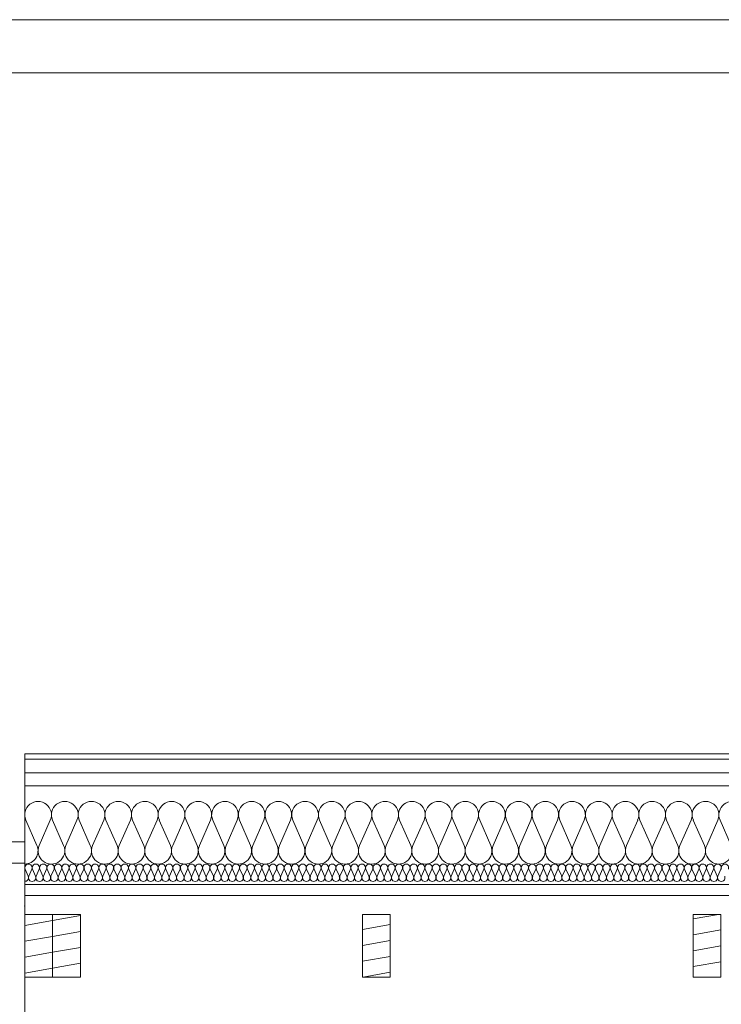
# Model space of a CAD drawing. Extents: x 5465377 to 5465550, y 5925276 to 5925338.
# Tile 177 of 182: x 5465465.62 to 5465467.64, y 5925335.29 to 5925338.12. Entities that reach past the tile are written whole.
import ezdxf

# ---------------------------------------------------------------- set-up
doc = ezdxf.new("R2010")
doc.units = 0
doc.header["$MEASUREMENT"] = 0
for name, color, linetype, lineweight in [('0_Nr_Pióra__141', 7, 'Continuous', 0), ('____rosliny_Nr_Pióra__141', 7, 'Continuous', 0), ('_ARCH_Sciany_Nr_Pióra__1', 7, 'Continuous', 13), ('_ARCH_Sciany_Nr_Pióra__141', 7, 'Continuous', 0)]:
    doc.layers.add(name, color=color, linetype=linetype, lineweight=lineweight)
pattern_1 = [(10, (5464021.330723, 5925651.47357), (-0.0078141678, 0.0443163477), [])]

# ---------------------------------------------------------------- blocks, each defined once
blk = doc.blocks.new('Izolacja cieplna 12_61', base_point=(5465470.8497, 5925335.6906))
at = {"layer": '____rosliny_Nr_Pióra__141', "linetype": 'Continuous'}
for p, q in [((5465465.6699, 5925335.7442), (5465465.638, 5925335.8169)), ((5465465.7082, 5925335.8169), (5465465.6763, 5925335.7442)), ((5465465.7466, 5925335.7442), (5465465.7146, 5925335.8169)), ((5465465.7849, 5925335.8169), (5465465.753, 5925335.7442)), ((5465465.8232, 5925335.7442), (5465465.7913, 5925335.8169)), ((5465465.8616, 5925335.8169), (5465465.8297, 5925335.7442)), ((5465465.8999, 5925335.7442), (5465465.868, 5925335.8169)), ((5465465.9383, 5925335.8169), (5465465.9064, 5925335.7442)), ((5465465.9766, 5925335.7442), (5465465.9447, 5925335.8169)), ((5465466.015, 5925335.8169), (5465465.9831, 5925335.7442)), ((5465466.0533, 5925335.7442), (5465466.0214, 5925335.8169)), ((5465466.0917, 5925335.8169), (5465466.0598, 5925335.7442)), ((5465466.13, 5925335.7442), (5465466.0981, 5925335.8169)), ((5465466.1684, 5925335.8169), (5465466.1365, 5925335.7442)), ((5465466.2067, 5925335.7442), (5465466.1748, 5925335.8169)), ((5465466.245, 5925335.8169), (5465466.2131, 5925335.7442)), ((5465466.2834, 5925335.7442), (5465466.2515, 5925335.8169)), ((5465466.3217, 5925335.8169), (5465466.2898, 5925335.7442)), ((5465466.3601, 5925335.7442), (5465466.3282, 5925335.8169)), ((5465466.3984, 5925335.8169), (5465466.3665, 5925335.7442)), ((5465466.4368, 5925335.7442), (5465466.4049, 5925335.8169)), ((5465466.4751, 5925335.8169), (5465466.4432, 5925335.7442)), ((5465466.5135, 5925335.7442), (5465466.4816, 5925335.8169)), ((5465466.5518, 5925335.8169), (5465466.5199, 5925335.7442)), ((5465466.5902, 5925335.7442), (5465466.5583, 5925335.8169)), ((5465466.6285, 5925335.8169), (5465466.5966, 5925335.7442)), ((5465466.6668, 5925335.7442), (5465466.6349, 5925335.8169)), ((5465466.7052, 5925335.8169), (5465466.6733, 5925335.7442)), ((5465466.7435, 5925335.7442), (5465466.7116, 5925335.8169)), ((5465466.7819, 5925335.8169), (5465466.75, 5925335.7442)), ((5465466.8202, 5925335.7442), (5465466.7883, 5925335.8169)), ((5465466.8586, 5925335.8169), (5465466.8267, 5925335.7442)), ((5465466.8969, 5925335.7442), (5465466.865, 5925335.8169)), ((5465466.9353, 5925335.8169), (5465466.9034, 5925335.7442)), ((5465466.9736, 5925335.7442), (5465466.9417, 5925335.8169)), ((5465467.012, 5925335.8169), (5465466.9801, 5925335.7442)), ((5465467.0503, 5925335.7442), (5465467.0184, 5925335.8169)), ((5465467.0886, 5925335.8169), (5465467.0567, 5925335.7442)), ((5465467.127, 5925335.7442), (5465467.0951, 5925335.8169)), ((5465467.1653, 5925335.8169), (5465467.1334, 5925335.7442)), ((5465467.2037, 5925335.7442), (5465467.1718, 5925335.8169)), ((5465467.242, 5925335.8169), (5465467.2101, 5925335.7442)), ((5465467.2804, 5925335.7442), (5465467.2485, 5925335.8169)), ((5465467.3187, 5925335.8169), (5465467.2868, 5925335.7442)), ((5465467.3571, 5925335.7442), (5465467.3252, 5925335.8169)), ((5465467.3954, 5925335.8169), (5465467.3635, 5925335.7442)), ((5465467.4338, 5925335.7442), (5465467.4019, 5925335.8169)), ((5465467.4721, 5925335.8169), (5465467.4402, 5925335.7442)), ((5465467.5105, 5925335.7442), (5465467.4785, 5925335.8169)), ((5465467.5488, 5925335.8169), (5465467.5169, 5925335.7442)), ((5465467.5871, 5925335.7442), (5465467.5552, 5925335.8169)), ((5465467.6255, 5925335.8169), (5465467.5936, 5925335.7442)), ((5465467.6638, 5925335.7442), (5465467.6319, 5925335.8169))]:
    blk.add_line(p, q, dxfattribs=at)
for centre, start_param, end_param in [((5465465.6731, 5925335.8323), 2.728799, 6.695979), ((5465465.7498, 5925335.8323), 2.728799, 6.695979), ((5465465.8265, 5925335.8323), 2.728799, 6.695979), ((5465465.9032, 5925335.8323), 2.728799, 6.695979), ((5465465.9798, 5925335.8323), 2.728799, 6.695979), ((5465466.0565, 5925335.8323), 2.728799, 6.695979), ((5465466.1332, 5925335.8323), 2.728799, 6.695979), ((5465466.2099, 5925335.8323), 2.728799, 6.695979), ((5465466.2866, 5925335.8323), 2.728799, 6.695979), ((5465466.3633, 5925335.8323), 2.728799, 6.695979), ((5465466.44, 5925335.8323), 2.728799, 6.695979), ((5465466.5167, 5925335.8323), 2.728799, 6.695979), ((5465466.5934, 5925335.8323), 2.728799, 6.695979), ((5465466.6701, 5925335.8323), 2.728799, 6.695979), ((5465466.7468, 5925335.8323), 2.728799, 6.695979), ((5465466.8235, 5925335.8323), 2.728799, 6.695979), ((5465466.9001, 5925335.8323), 2.728799, 6.695979), ((5465466.9768, 5925335.8323), 2.728799, 6.695979), ((5465467.0535, 5925335.8323), 2.728799, 6.695979), ((5465467.1302, 5925335.8323), 2.728799, 6.695979), ((5465467.2069, 5925335.8323), 2.728799, 6.695979), ((5465467.2836, 5925335.8323), 2.728799, 6.695979), ((5465467.3603, 5925335.8323), 2.728799, 6.695979), ((5465467.437, 5925335.8323), 2.728799, 6.695979), ((5465467.5137, 5925335.8323), 2.728799, 6.695979), ((5465467.5904, 5925335.8323), 2.728799, 6.695979), ((5465467.6671, 5925335.8323), 2.728799, 6.695979), ((5465465.6347, 5925335.7288), 1.570796, 3.554385), ((5465465.7114, 5925335.7288), 5.870392, 9.837571), ((5465465.7881, 5925335.7288), 5.870392, 9.837571), ((5465465.8648, 5925335.7288), 5.870392, 9.837571), ((5465465.9415, 5925335.7288), 5.870392, 9.837571), ((5465466.0182, 5925335.7288), 5.870392, 9.837571), ((5465466.0949, 5925335.7288), 5.870392, 9.837571), ((5465466.1716, 5925335.7288), 5.870392, 9.837571), ((5465466.2483, 5925335.7288), 5.870392, 9.837571), ((5465466.325, 5925335.7288), 5.870392, 9.837571), ((5465466.4016, 5925335.7288), 5.870392, 9.837571), ((5465466.4783, 5925335.7288), 5.870392, 9.837571), ((5465466.555, 5925335.7288), 5.870392, 9.837571), ((5465466.6317, 5925335.7288), 5.870392, 9.837571), ((5465466.7084, 5925335.7288), 5.870392, 9.837571), ((5465466.7851, 5925335.7288), 5.870392, 9.837571), ((5465466.8618, 5925335.7288), 5.870392, 9.837571), ((5465466.9385, 5925335.7288), 5.870392, 9.837571), ((5465467.0152, 5925335.7288), 5.870392, 9.837571), ((5465467.0919, 5925335.7288), 5.870392, 9.837571), ((5465467.1686, 5925335.7288), 5.870392, 9.837571), ((5465467.2453, 5925335.7288), 5.870392, 9.837571), ((5465467.3219, 5925335.7288), 5.870392, 9.837571), ((5465467.3986, 5925335.7288), 5.870392, 9.837571), ((5465467.4753, 5925335.7288), 5.870392, 9.837571), ((5465467.552, 5925335.7288), 5.870392, 9.837571), ((5465467.6287, 5925335.7288), 5.870392, 9.837571)]:
    blk.add_ellipse(centre, major_axis=(-0.0383, 0), ratio=0.998343, start_param=start_param, end_param=end_param, dxfattribs=at)
blk = doc.blocks.new('Izolacja cieplna 12_75', base_point=(5465470.8497, 5925335.6406))
at = {"layer": '____rosliny_Nr_Pióra__141', "linetype": 'Continuous'}
for p, q in [((5465465.6445, 5925335.6555), (5465465.6356, 5925335.6757)), ((5465465.6551, 5925335.6757), (5465465.6463, 5925335.6555)), ((5465465.6658, 5925335.6555), (5465465.6569, 5925335.6757)), ((5465465.6764, 5925335.6757), (5465465.6676, 5925335.6555)), ((5465465.6871, 5925335.6555), (5465465.6782, 5925335.6757)), ((5465465.6977, 5925335.6757), (5465465.6888, 5925335.6555)), ((5465465.7083, 5925335.6555), (5465465.6995, 5925335.6757)), ((5465465.719, 5925335.6757), (5465465.7101, 5925335.6555)), ((5465465.7296, 5925335.6555), (5465465.7208, 5925335.6757)), ((5465465.7403, 5925335.6757), (5465465.7314, 5925335.6555)), ((5465465.7509, 5925335.6555), (5465465.7421, 5925335.6757)), ((5465465.7616, 5925335.6757), (5465465.7527, 5925335.6555)), ((5465465.7722, 5925335.6555), (5465465.7633, 5925335.6757)), ((5465465.7828, 5925335.6757), (5465465.774, 5925335.6555)), ((5465465.7935, 5925335.6555), (5465465.7846, 5925335.6757)), ((5465465.8041, 5925335.6757), (5465465.7953, 5925335.6555)), ((5465465.8148, 5925335.6555), (5465465.8059, 5925335.6757)), ((5465465.8254, 5925335.6757), (5465465.8166, 5925335.6555)), ((5465465.8361, 5925335.6555), (5465465.8272, 5925335.6757)), ((5465465.8467, 5925335.6757), (5465465.8378, 5925335.6555)), ((5465465.8573, 5925335.6555), (5465465.8485, 5925335.6757)), ((5465465.868, 5925335.6757), (5465465.8591, 5925335.6555)), ((5465465.8786, 5925335.6555), (5465465.8698, 5925335.6757)), ((5465465.8893, 5925335.6757), (5465465.8804, 5925335.6555)), ((5465465.8999, 5925335.6555), (5465465.8911, 5925335.6757)), ((5465465.9106, 5925335.6757), (5465465.9017, 5925335.6555)), ((5465465.9212, 5925335.6555), (5465465.9123, 5925335.6757)), ((5465465.9318, 5925335.6757), (5465465.923, 5925335.6555)), ((5465465.9425, 5925335.6555), (5465465.9336, 5925335.6757)), ((5465465.9531, 5925335.6757), (5465465.9443, 5925335.6555)), ((5465465.9638, 5925335.6555), (5465465.9549, 5925335.6757)), ((5465465.9744, 5925335.6757), (5465465.9656, 5925335.6555)), ((5465465.9851, 5925335.6555), (5465465.9762, 5925335.6757)), ((5465465.9957, 5925335.6757), (5465465.9868, 5925335.6555)), ((5465466.0063, 5925335.6555), (5465465.9975, 5925335.6757)), ((5465466.017, 5925335.6757), (5465466.0081, 5925335.6555)), ((5465466.0276, 5925335.6555), (5465466.0188, 5925335.6757)), ((5465466.0383, 5925335.6757), (5465466.0294, 5925335.6555)), ((5465466.0489, 5925335.6555), (5465466.0401, 5925335.6757)), ((5465466.0596, 5925335.6757), (5465466.0507, 5925335.6555)), ((5465466.0702, 5925335.6555), (5465466.0613, 5925335.6757)), ((5465466.0808, 5925335.6757), (5465466.072, 5925335.6555)), ((5465466.0915, 5925335.6555), (5465466.0826, 5925335.6757)), ((5465466.1021, 5925335.6757), (5465466.0933, 5925335.6555)), ((5465466.1128, 5925335.6555), (5465466.1039, 5925335.6757)), ((5465466.1234, 5925335.6757), (5465466.1146, 5925335.6555)), ((5465466.1341, 5925335.6555), (5465466.1252, 5925335.6757)), ((5465466.1447, 5925335.6757), (5465466.1358, 5925335.6555)), ((5465466.1553, 5925335.6555), (5465466.1465, 5925335.6757)), ((5465466.166, 5925335.6757), (5465466.1571, 5925335.6555)), ((5465466.1766, 5925335.6555), (5465466.1678, 5925335.6757)), ((5465466.1873, 5925335.6757), (5465466.1784, 5925335.6555)), ((5465466.1979, 5925335.6555), (5465466.1891, 5925335.6757)), ((5465466.2086, 5925335.6757), (5465466.1997, 5925335.6555)), ((5465466.2192, 5925335.6555), (5465466.2103, 5925335.6757)), ((5465466.2298, 5925335.6757), (5465466.221, 5925335.6555)), ((5465466.2405, 5925335.6555), (5465466.2316, 5925335.6757)), ((5465466.2511, 5925335.6757), (5465466.2423, 5925335.6555)), ((5465466.2618, 5925335.6555), (5465466.2529, 5925335.6757)), ((5465466.2724, 5925335.6757), (5465466.2636, 5925335.6555)), ((5465466.2831, 5925335.6555), (5465466.2742, 5925335.6757)), ((5465466.2937, 5925335.6757), (5465466.2848, 5925335.6555)), ((5465466.3043, 5925335.6555), (5465466.2955, 5925335.6757)), ((5465466.315, 5925335.6757), (5465466.3061, 5925335.6555)), ((5465466.3256, 5925335.6555), (5465466.3168, 5925335.6757)), ((5465466.3363, 5925335.6757), (5465466.3274, 5925335.6555)), ((5465466.3469, 5925335.6555), (5465466.3381, 5925335.6757)), ((5465466.3576, 5925335.6757), (5465466.3487, 5925335.6555)), ((5465466.3682, 5925335.6555), (5465466.3593, 5925335.6757)), ((5465466.3788, 5925335.6757), (5465466.37, 5925335.6555)), ((5465466.3895, 5925335.6555), (5465466.3806, 5925335.6757)), ((5465466.4001, 5925335.6757), (5465466.3913, 5925335.6555)), ((5465466.4108, 5925335.6555), (5465466.4019, 5925335.6757)), ((5465466.4214, 5925335.6757), (5465466.4126, 5925335.6555)), ((5465466.4321, 5925335.6555), (5465466.4232, 5925335.6757)), ((5465466.4427, 5925335.6757), (5465466.4338, 5925335.6555)), ((5465466.4533, 5925335.6555), (5465466.4445, 5925335.6757)), ((5465466.464, 5925335.6757), (5465466.4551, 5925335.6555)), ((5465466.4746, 5925335.6555), (5465466.4658, 5925335.6757)), ((5465466.4853, 5925335.6757), (5465466.4764, 5925335.6555)), ((5465466.4959, 5925335.6555), (5465466.4871, 5925335.6757)), ((5465466.5066, 5925335.6757), (5465466.4977, 5925335.6555)), ((5465466.5172, 5925335.6555), (5465466.5083, 5925335.6757)), ((5465466.5278, 5925335.6757), (5465466.519, 5925335.6555)), ((5465466.5385, 5925335.6555), (5465466.5296, 5925335.6757)), ((5465466.5491, 5925335.6757), (5465466.5403, 5925335.6555)), ((5465466.5598, 5925335.6555), (5465466.5509, 5925335.6757)), ((5465466.5704, 5925335.6757), (5465466.5616, 5925335.6555)), ((5465466.5811, 5925335.6555), (5465466.5722, 5925335.6757)), ((5465466.5917, 5925335.6757), (5465466.5828, 5925335.6555)), ((5465466.6023, 5925335.6555), (5465466.5935, 5925335.6757)), ((5465466.613, 5925335.6757), (5465466.6041, 5925335.6555)), ((5465466.6236, 5925335.6555), (5465466.6148, 5925335.6757)), ((5465466.6343, 5925335.6757), (5465466.6254, 5925335.6555)), ((5465466.6449, 5925335.6555), (5465466.6361, 5925335.6757)), ((5465466.6556, 5925335.6757), (5465466.6467, 5925335.6555)), ((5465466.6662, 5925335.6555), (5465466.6573, 5925335.6757)), ((5465466.6768, 5925335.6757), (5465466.668, 5925335.6555)), ((5465466.6875, 5925335.6555), (5465466.6786, 5925335.6757)), ((5465466.6981, 5925335.6757), (5465466.6893, 5925335.6555)), ((5465466.7088, 5925335.6555), (5465466.6999, 5925335.6757)), ((5465466.7194, 5925335.6757), (5465466.7106, 5925335.6555)), ((5465466.7301, 5925335.6555), (5465466.7212, 5925335.6757)), ((5465466.7407, 5925335.6757), (5465466.7318, 5925335.6555)), ((5465466.7513, 5925335.6555), (5465466.7425, 5925335.6757)), ((5465466.762, 5925335.6757), (5465466.7531, 5925335.6555)), ((5465466.7726, 5925335.6555), (5465466.7638, 5925335.6757)), ((5465466.7833, 5925335.6757), (5465466.7744, 5925335.6555)), ((5465466.7939, 5925335.6555), (5465466.7851, 5925335.6757)), ((5465466.8046, 5925335.6757), (5465466.7957, 5925335.6555)), ((5465466.8152, 5925335.6555), (5465466.8063, 5925335.6757)), ((5465466.8258, 5925335.6757), (5465466.817, 5925335.6555)), ((5465466.8365, 5925335.6555), (5465466.8276, 5925335.6757)), ((5465466.8471, 5925335.6757), (5465466.8383, 5925335.6555)), ((5465466.8578, 5925335.6555), (5465466.8489, 5925335.6757)), ((5465466.8684, 5925335.6757), (5465466.8596, 5925335.6555)), ((5465466.8791, 5925335.6555), (5465466.8702, 5925335.6757)), ((5465466.8897, 5925335.6757), (5465466.8808, 5925335.6555)), ((5465466.9003, 5925335.6555), (5465466.8915, 5925335.6757)), ((5465466.911, 5925335.6757), (5465466.9021, 5925335.6555)), ((5465466.9216, 5925335.6555), (5465466.9128, 5925335.6757)), ((5465466.9323, 5925335.6757), (5465466.9234, 5925335.6555)), ((5465466.9429, 5925335.6555), (5465466.9341, 5925335.6757)), ((5465466.9536, 5925335.6757), (5465466.9447, 5925335.6555)), ((5465466.9642, 5925335.6555), (5465466.9553, 5925335.6757)), ((5465466.9748, 5925335.6757), (5465466.966, 5925335.6555)), ((5465466.9855, 5925335.6555), (5465466.9766, 5925335.6757)), ((5465466.9961, 5925335.6757), (5465466.9873, 5925335.6555)), ((5465467.0068, 5925335.6555), (5465466.9979, 5925335.6757)), ((5465467.0174, 5925335.6757), (5465467.0086, 5925335.6555)), ((5465467.0281, 5925335.6555), (5465467.0192, 5925335.6757)), ((5465467.0387, 5925335.6757), (5465467.0298, 5925335.6555)), ((5465467.0493, 5925335.6555), (5465467.0405, 5925335.6757)), ((5465467.06, 5925335.6757), (5465467.0511, 5925335.6555)), ((5465467.0706, 5925335.6555), (5465467.0618, 5925335.6757)), ((5465467.0813, 5925335.6757), (5465467.0724, 5925335.6555)), ((5465467.0919, 5925335.6555), (5465467.0831, 5925335.6757)), ((5465467.1026, 5925335.6757), (5465467.0937, 5925335.6555)), ((5465467.1132, 5925335.6555), (5465467.1043, 5925335.6757)), ((5465467.1238, 5925335.6757), (5465467.115, 5925335.6555)), ((5465467.1345, 5925335.6555), (5465467.1256, 5925335.6757)), ((5465467.1451, 5925335.6757), (5465467.1363, 5925335.6555)), ((5465467.1558, 5925335.6555), (5465467.1469, 5925335.6757)), ((5465467.1664, 5925335.6757), (5465467.1576, 5925335.6555)), ((5465467.1771, 5925335.6555), (5465467.1682, 5925335.6757)), ((5465467.1877, 5925335.6757), (5465467.1788, 5925335.6555)), ((5465467.1983, 5925335.6555), (5465467.1895, 5925335.6757)), ((5465467.209, 5925335.6757), (5465467.2001, 5925335.6555)), ((5465467.2196, 5925335.6555), (5465467.2108, 5925335.6757)), ((5465467.2303, 5925335.6757), (5465467.2214, 5925335.6555)), ((5465467.2409, 5925335.6555), (5465467.2321, 5925335.6757)), ((5465467.2516, 5925335.6757), (5465467.2427, 5925335.6555)), ((5465467.2622, 5925335.6555), (5465467.2533, 5925335.6757)), ((5465467.2728, 5925335.6757), (5465467.264, 5925335.6555)), ((5465467.2835, 5925335.6555), (5465467.2746, 5925335.6757)), ((5465467.2941, 5925335.6757), (5465467.2853, 5925335.6555)), ((5465467.3048, 5925335.6555), (5465467.2959, 5925335.6757)), ((5465467.3154, 5925335.6757), (5465467.3066, 5925335.6555)), ((5465467.3261, 5925335.6555), (5465467.3172, 5925335.6757)), ((5465467.3367, 5925335.6757), (5465467.3278, 5925335.6555)), ((5465467.3473, 5925335.6555), (5465467.3385, 5925335.6757)), ((5465467.358, 5925335.6757), (5465467.3491, 5925335.6555)), ((5465467.3686, 5925335.6555), (5465467.3598, 5925335.6757)), ((5465467.3793, 5925335.6757), (5465467.3704, 5925335.6555)), ((5465467.3899, 5925335.6555), (5465467.3811, 5925335.6757)), ((5465467.4006, 5925335.6757), (5465467.3917, 5925335.6555)), ((5465467.4112, 5925335.6555), (5465467.4023, 5925335.6757)), ((5465467.4218, 5925335.6757), (5465467.413, 5925335.6555)), ((5465467.4325, 5925335.6555), (5465467.4236, 5925335.6757)), ((5465467.4431, 5925335.6757), (5465467.4343, 5925335.6555)), ((5465467.4538, 5925335.6555), (5465467.4449, 5925335.6757)), ((5465467.4644, 5925335.6757), (5465467.4556, 5925335.6555)), ((5465467.4751, 5925335.6555), (5465467.4662, 5925335.6757)), ((5465467.4857, 5925335.6757), (5465467.4768, 5925335.6555)), ((5465467.4963, 5925335.6555), (5465467.4875, 5925335.6757)), ((5465467.507, 5925335.6757), (5465467.4981, 5925335.6555)), ((5465467.5176, 5925335.6555), (5465467.5088, 5925335.6757)), ((5465467.5283, 5925335.6757), (5465467.5194, 5925335.6555)), ((5465467.5389, 5925335.6555), (5465467.5301, 5925335.6757)), ((5465467.5496, 5925335.6757), (5465467.5407, 5925335.6555)), ((5465467.5602, 5925335.6555), (5465467.5513, 5925335.6757)), ((5465467.5708, 5925335.6757), (5465467.562, 5925335.6555)), ((5465467.5815, 5925335.6555), (5465467.5726, 5925335.6757)), ((5465467.5921, 5925335.6757), (5465467.5833, 5925335.6555)), ((5465467.6028, 5925335.6555), (5465467.5939, 5925335.6757)), ((5465467.6134, 5925335.6757), (5465467.6046, 5925335.6555)), ((5465467.6241, 5925335.6555), (5465467.6152, 5925335.6757)), ((5465467.6347, 5925335.6757), (5465467.6258, 5925335.6555))]:
    blk.add_line(p, q, dxfattribs=at)
for centre, start_param, end_param in [((5465465.6454, 5925335.6799), 2.728799, 6.695979), ((5465465.6667, 5925335.6799), 2.728799, 6.695979), ((5465465.688, 5925335.6799), 2.728799, 6.695979), ((5465465.7092, 5925335.6799), 2.728799, 6.695979), ((5465465.7305, 5925335.6799), 2.728799, 6.695979), ((5465465.7518, 5925335.6799), 2.728799, 6.695979), ((5465465.7731, 5925335.6799), 2.728799, 6.695979), ((5465465.7944, 5925335.6799), 2.728799, 6.695979), ((5465465.8157, 5925335.6799), 2.728799, 6.695979), ((5465465.837, 5925335.6799), 2.728799, 6.695979), ((5465465.8582, 5925335.6799), 2.728799, 6.695979), ((5465465.8795, 5925335.6799), 2.728799, 6.695979), ((5465465.9008, 5925335.6799), 2.728799, 6.695979), ((5465465.9221, 5925335.6799), 2.728799, 6.695979), ((5465465.9434, 5925335.6799), 2.728799, 6.695979), ((5465465.9647, 5925335.6799), 2.728799, 6.695979), ((5465465.986, 5925335.6799), 2.728799, 6.695979), ((5465466.0072, 5925335.6799), 2.728799, 6.695979), ((5465466.0285, 5925335.6799), 2.728799, 6.695979), ((5465466.0498, 5925335.6799), 2.728799, 6.695979), ((5465466.0711, 5925335.6799), 2.728799, 6.695979), ((5465466.0924, 5925335.6799), 2.728799, 6.695979), ((5465466.1137, 5925335.6799), 2.728799, 6.695979), ((5465466.135, 5925335.6799), 2.728799, 6.695979), ((5465466.1562, 5925335.6799), 2.728799, 6.695979), ((5465466.1775, 5925335.6799), 2.728799, 6.695979), ((5465466.1988, 5925335.6799), 2.728799, 6.695979), ((5465466.2201, 5925335.6799), 2.728799, 6.695979), ((5465466.2414, 5925335.6799), 2.728799, 6.695979), ((5465466.2627, 5925335.6799), 2.728799, 6.695979), ((5465466.284, 5925335.6799), 2.728799, 6.695979), ((5465466.3052, 5925335.6799), 2.728799, 6.695979), ((5465466.3265, 5925335.6799), 2.728799, 6.695979), ((5465466.3478, 5925335.6799), 2.728799, 6.695979), ((5465466.3691, 5925335.6799), 2.728799, 6.695979), ((5465466.3904, 5925335.6799), 2.728799, 6.695979), ((5465466.4117, 5925335.6799), 2.728799, 6.695979), ((5465466.433, 5925335.6799), 2.728799, 6.695979), ((5465466.4542, 5925335.6799), 2.728799, 6.695979), ((5465466.4755, 5925335.6799), 2.728799, 6.695979), ((5465466.4968, 5925335.6799), 2.728799, 6.695979), ((5465466.5181, 5925335.6799), 2.728799, 6.695979), ((5465466.5394, 5925335.6799), 2.728799, 6.695979), ((5465466.5607, 5925335.6799), 2.728799, 6.695979), ((5465466.582, 5925335.6799), 2.728799, 6.695979), ((5465466.6032, 5925335.6799), 2.728799, 6.695979), ((5465466.6245, 5925335.6799), 2.728799, 6.695979), ((5465466.6458, 5925335.6799), 2.728799, 6.695979), ((5465466.6671, 5925335.6799), 2.728799, 6.695979), ((5465466.6884, 5925335.6799), 2.728799, 6.695979), ((5465466.7097, 5925335.6799), 2.728799, 6.695979), ((5465466.731, 5925335.6799), 2.728799, 6.695979), ((5465466.7522, 5925335.6799), 2.728799, 6.695979), ((5465466.7735, 5925335.6799), 2.728799, 6.695979), ((5465466.7948, 5925335.6799), 2.728799, 6.695979), ((5465466.8161, 5925335.6799), 2.728799, 6.695979), ((5465466.8374, 5925335.6799), 2.728799, 6.695979), ((5465466.8587, 5925335.6799), 2.728799, 6.695979), ((5465466.88, 5925335.6799), 2.728799, 6.695979), ((5465466.9012, 5925335.6799), 2.728799, 6.695979), ((5465466.9225, 5925335.6799), 2.728799, 6.695979), ((5465466.9438, 5925335.6799), 2.728799, 6.695979), ((5465466.9651, 5925335.6799), 2.728799, 6.695979), ((5465466.9864, 5925335.6799), 2.728799, 6.695979), ((5465467.0077, 5925335.6799), 2.728799, 6.695979), ((5465467.029, 5925335.6799), 2.728799, 6.695979), ((5465467.0502, 5925335.6799), 2.728799, 6.695979), ((5465467.0715, 5925335.6799), 2.728799, 6.695979), ((5465467.0928, 5925335.6799), 2.728799, 6.695979), ((5465467.1141, 5925335.6799), 2.728799, 6.695979), ((5465467.1354, 5925335.6799), 2.728799, 6.695979), ((5465467.1567, 5925335.6799), 2.728799, 6.695979), ((5465467.178, 5925335.6799), 2.728799, 6.695979), ((5465467.1992, 5925335.6799), 2.728799, 6.695979), ((5465467.2205, 5925335.6799), 2.728799, 6.695979), ((5465467.2418, 5925335.6799), 2.728799, 6.695979), ((5465467.2631, 5925335.6799), 2.728799, 6.695979), ((5465467.2844, 5925335.6799), 2.728799, 6.695979), ((5465467.3057, 5925335.6799), 2.728799, 6.695979), ((5465467.327, 5925335.6799), 2.728799, 6.695979), ((5465467.3482, 5925335.6799), 2.728799, 6.695979), ((5465467.3695, 5925335.6799), 2.728799, 6.695979), ((5465467.3908, 5925335.6799), 2.728799, 6.695979), ((5465467.4121, 5925335.6799), 2.728799, 6.695979), ((5465467.4334, 5925335.6799), 2.728799, 6.695979), ((5465467.4547, 5925335.6799), 2.728799, 6.695979), ((5465467.476, 5925335.6799), 2.728799, 6.695979), ((5465467.4972, 5925335.6799), 2.728799, 6.695979), ((5465467.5185, 5925335.6799), 2.728799, 6.695979), ((5465467.5398, 5925335.6799), 2.728799, 6.695979), ((5465467.5611, 5925335.6799), 2.728799, 6.695979), ((5465467.5824, 5925335.6799), 2.728799, 6.695979), ((5465467.6037, 5925335.6799), 2.728799, 6.695979), ((5465467.625, 5925335.6799), 2.728799, 6.695979), ((5465467.6462, 5925335.6799), 2.728799, 6.695979), ((5465465.6347, 5925335.6512), 1.570796, 3.554385), ((5465465.656, 5925335.6512), 5.870392, 9.837571), ((5465465.6773, 5925335.6512), 5.870392, 9.837571), ((5465465.6986, 5925335.6512), 5.870392, 9.837571), ((5465465.7199, 5925335.6512), 5.870392, 9.837571), ((5465465.7412, 5925335.6512), 5.870392, 9.837571), ((5465465.7625, 5925335.6512), 5.870392, 9.837571), ((5465465.7837, 5925335.6512), 5.870392, 9.837571), ((5465465.805, 5925335.6512), 5.870392, 9.837571), ((5465465.8263, 5925335.6512), 5.870392, 9.837571), ((5465465.8476, 5925335.6512), 5.870392, 9.837571), ((5465465.8689, 5925335.6512), 5.870392, 9.837571), ((5465465.8902, 5925335.6512), 5.870392, 9.837571), ((5465465.9115, 5925335.6512), 5.870392, 9.837571), ((5465465.9327, 5925335.6512), 5.870392, 9.837571), ((5465465.954, 5925335.6512), 5.870392, 9.837571), ((5465465.9753, 5925335.6512), 5.870392, 9.837571), ((5465465.9966, 5925335.6512), 5.870392, 9.837571), ((5465466.0179, 5925335.6512), 5.870392, 9.837571), ((5465466.0392, 5925335.6512), 5.870392, 9.837571), ((5465466.0605, 5925335.6512), 5.870392, 9.837571), ((5465466.0817, 5925335.6512), 5.870392, 9.837571), ((5465466.103, 5925335.6512), 5.870392, 9.837571), ((5465466.1243, 5925335.6512), 5.870392, 9.837571), ((5465466.1456, 5925335.6512), 5.870392, 9.837571), ((5465466.1669, 5925335.6512), 5.870392, 9.837571), ((5465466.1882, 5925335.6512), 5.870392, 9.837571), ((5465466.2095, 5925335.6512), 5.870392, 9.837571), ((5465466.2307, 5925335.6512), 5.870392, 9.837571), ((5465466.252, 5925335.6512), 5.870392, 9.837571), ((5465466.2733, 5925335.6512), 5.870392, 9.837571), ((5465466.2946, 5925335.6512), 5.870392, 9.837571), ((5465466.3159, 5925335.6512), 5.870392, 9.837571), ((5465466.3372, 5925335.6512), 5.870392, 9.837571), ((5465466.3585, 5925335.6512), 5.870392, 9.837571), ((5465466.3797, 5925335.6512), 5.870392, 9.837571), ((5465466.401, 5925335.6512), 5.870392, 9.837571), ((5465466.4223, 5925335.6512), 5.870392, 9.837571), ((5465466.4436, 5925335.6512), 5.870392, 9.837571), ((5465466.4649, 5925335.6512), 5.870392, 9.837571), ((5465466.4862, 5925335.6512), 5.870392, 9.837571), ((5465466.5075, 5925335.6512), 5.870392, 9.837571), ((5465466.5287, 5925335.6512), 5.870392, 9.837571), ((5465466.55, 5925335.6512), 5.870392, 9.837571), ((5465466.5713, 5925335.6512), 5.870392, 9.837571), ((5465466.5926, 5925335.6512), 5.870392, 9.837571), ((5465466.6139, 5925335.6512), 5.870392, 9.837571), ((5465466.6352, 5925335.6512), 5.870392, 9.837571), ((5465466.6565, 5925335.6512), 5.870392, 9.837571), ((5465466.6777, 5925335.6512), 5.870392, 9.837571), ((5465466.699, 5925335.6512), 5.870392, 9.837571), ((5465466.7203, 5925335.6512), 5.870392, 9.837571), ((5465466.7416, 5925335.6512), 5.870392, 9.837571), ((5465466.7629, 5925335.6512), 5.870392, 9.837571), ((5465466.7842, 5925335.6512), 5.870392, 9.837571), ((5465466.8055, 5925335.6512), 5.870392, 9.837571), ((5465466.8267, 5925335.6512), 5.870392, 9.837571), ((5465466.848, 5925335.6512), 5.870392, 9.837571), ((5465466.8693, 5925335.6512), 5.870392, 9.837571), ((5465466.8906, 5925335.6512), 5.870392, 9.837571), ((5465466.9119, 5925335.6512), 5.870392, 9.837571), ((5465466.9332, 5925335.6512), 5.870392, 9.837571), ((5465466.9545, 5925335.6512), 5.870392, 9.837571), ((5465466.9757, 5925335.6512), 5.870392, 9.837571), ((5465466.997, 5925335.6512), 5.870392, 9.837571), ((5465467.0183, 5925335.6512), 5.870392, 9.837571), ((5465467.0396, 5925335.6512), 5.870392, 9.837571), ((5465467.0609, 5925335.6512), 5.870392, 9.837571), ((5465467.0822, 5925335.6512), 5.870392, 9.837571), ((5465467.1035, 5925335.6512), 5.870392, 9.837571), ((5465467.1247, 5925335.6512), 5.870392, 9.837571), ((5465467.146, 5925335.6512), 5.870392, 9.837571), ((5465467.1673, 5925335.6512), 5.870392, 9.837571), ((5465467.1886, 5925335.6512), 5.870392, 9.837571), ((5465467.2099, 5925335.6512), 5.870392, 9.837571), ((5465467.2312, 5925335.6512), 5.870392, 9.837571), ((5465467.2525, 5925335.6512), 5.870392, 9.837571), ((5465467.2737, 5925335.6512), 5.870392, 9.837571), ((5465467.295, 5925335.6512), 5.870392, 9.837571), ((5465467.3163, 5925335.6512), 5.870392, 9.837571), ((5465467.3376, 5925335.6512), 5.870392, 9.837571), ((5465467.3589, 5925335.6512), 5.870392, 9.837571), ((5465467.3802, 5925335.6512), 5.870392, 9.837571), ((5465467.4015, 5925335.6512), 5.870392, 9.837571), ((5465467.4227, 5925335.6512), 5.870392, 9.837571), ((5465467.444, 5925335.6512), 5.870392, 9.837571), ((5465467.4653, 5925335.6512), 5.870392, 9.837571), ((5465467.4866, 5925335.6512), 5.870392, 9.837571), ((5465467.5079, 5925335.6512), 5.870392, 9.837571), ((5465467.5292, 5925335.6512), 5.870392, 9.837571), ((5465467.5505, 5925335.6512), 5.870392, 9.837571), ((5465467.5717, 5925335.6512), 5.870392, 9.837571), ((5465467.593, 5925335.6512), 5.870392, 9.837571), ((5465467.6143, 5925335.6512), 5.870392, 9.837571), ((5465467.6356, 5925335.6512), 5.870392, 9.837571)]:
    blk.add_ellipse(centre, major_axis=(-0.0106, 0), ratio=0.999159, start_param=start_param, end_param=end_param, dxfattribs=at)

msp = doc.modelspace()

# ---------------------------------------------------------------- hatches: boundary and pattern name
at = {"layer": '_ARCH_Sciany_Nr_Pióra__141', "linetype": 'Continuous'}
h = msp.add_hatch(dxfattribs=at)
h.set_pattern_fill('drewno', color=256, style=0, pattern_type=2)
h.set_pattern_definition(pattern_1)
h.paths.add_polyline_path([(5465465.7147, 5925335.5458), (5465465.6347, 5925335.5458), (5465465.6347, 5925335.3658), (5465465.7147, 5925335.3658)], flags=0)
h = msp.add_hatch(dxfattribs=at)
h.set_pattern_fill('drewno', color=256, style=0, pattern_type=2)
h.set_pattern_definition(pattern_1)
h.paths.add_polyline_path([(5465465.7947, 5925335.5458), (5465465.7147, 5925335.5458), (5465465.7147, 5925335.3658), (5465465.7947, 5925335.3658)], flags=0)
h = msp.add_hatch(dxfattribs=at)
h.set_pattern_fill('drewno', color=256, style=0, pattern_type=2)
h.set_pattern_definition(pattern_1)
h.paths.add_polyline_path([(5465466.6847, 5925335.5458), (5465466.6047, 5925335.5458), (5465466.6047, 5925335.3658), (5465466.6847, 5925335.3658)], flags=0)
h = msp.add_hatch(dxfattribs=at)
h.set_pattern_fill('drewno', color=256, style=0, pattern_type=2)
h.set_pattern_definition(pattern_1)
h.paths.add_polyline_path([(5465467.6347, 5925335.5458), (5465467.5547, 5925335.5458), (5465467.5547, 5925335.3658), (5465467.6347, 5925335.3658)], flags=0)

# ---------------------------------------------------------------- linework, layer by layer
at = {"layer": '0_Nr_Pióra__141', "linetype": 'Continuous'}
for p, q in [((5465465.6347, 5925335.7546), (5465465.6347, 5925336.007)), ((5465465.6347, 5925336.007), (5465471.6347, 5925336.007)), ((5465465.6347, 5925335.5698), (5465465.6347, 5925336.0011)), ((5465465.6347, 5925335.9922), (5465471.6347, 5925335.9922)), ((5465465.6347, 5925335.9526), (5465471.6347, 5925335.9526)), ((5465465.6347, 5925335.9151), (5465471.6347, 5925335.9151)), ((5465465.6347, 5925335.7546), (5465465.5512, 5925335.7546)), ((5465465.5512, 5925335.7546), (5465465.6347, 5925335.7546)), ((5465465.6347, 5925335.5698), (5465465.6347, 5925335.7546)), ((5465465.6347, 5925335.693), (5465463.6347, 5925335.693)), ((5465463.6347, 5925335.693), (5465465.6347, 5925335.693)), ((5465465.6347, 5925335.6314), (5465470.8497, 5925335.6314)), ((5465465.6347, 5925335.6314), (5465470.8497, 5925335.6314)), ((5465465.6347, 5925335.6314), (5465470.8497, 5925335.6314)), ((5465465.6347, 5925335.6006), (5465470.8497, 5925335.6006)), ((5465465.6347, 5925335.5698), (5465465.6347, 5925333.2466))]:
    msp.add_line(p, q, dxfattribs=at)
at = {"layer": '0_Nr_Pióra__141', "linetype": 'Continuous', "flags": 128}
for points in [[(5465452.4309, 5925338.1174), (5465472.9091, 5925338.1174), (5465472.9091, 5925323.7163), (5465452.4309, 5925323.7163)], [(5465452.8661, 5925337.9642), (5465472.7554, 5925337.9642), (5465472.7554, 5925323.8888), (5465452.8661, 5925323.8888)]]:
    msp.add_lwpolyline(points, close=True, dxfattribs=at)
at = {"layer": '0_Nr_Pióra__141', "linetype": 'Continuous'}
msp.add_point((5465465.6347, 5925335.5698), dxfattribs=at)
at = {"layer": '_ARCH_Sciany_Nr_Pióra__1', "linetype": 'Continuous', "flags": 128}
for points in [[(5465465.7147, 5925335.5458), (5465465.6347, 5925335.5458), (5465465.6347, 5925335.3658), (5465465.7147, 5925335.3658)], [(5465465.7947, 5925335.5458), (5465465.7147, 5925335.5458), (5465465.7147, 5925335.3658), (5465465.7947, 5925335.3658)], [(5465466.6847, 5925335.5458), (5465466.6047, 5925335.5458), (5465466.6047, 5925335.3658), (5465466.6847, 5925335.3658)], [(5465467.6347, 5925335.5458), (5465467.5547, 5925335.5458), (5465467.5547, 5925335.3658), (5465467.6347, 5925335.3658)]]:
    msp.add_lwpolyline(points, close=True, dxfattribs=at)

# ---------------------------------------------------------------- block references
at = {"layer": '____rosliny_Nr_Pióra__141', "linetype": 'Continuous'}
for name, p in [('Izolacja cieplna 12_61', (5465470.8497, 5925335.6906)), ('Izolacja cieplna 12_75', (5465470.8497, 5925335.6406))]:
    msp.add_blockref(name, p, dxfattribs=at)

doc.saveas('drawing.dxf')
